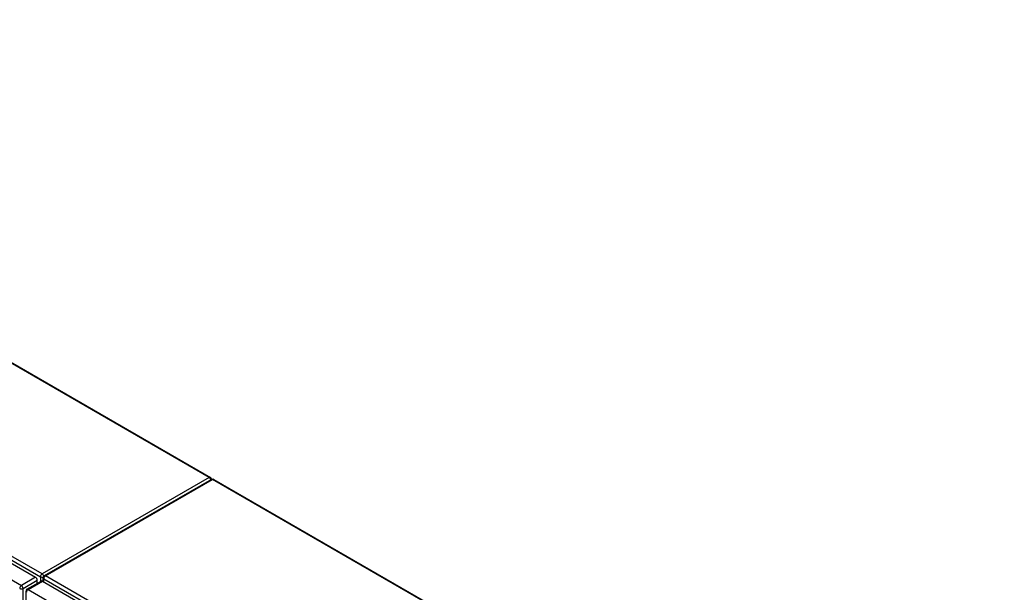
# Model space of a CAD drawing. Header units: inches. Extents: x 20 to 506, y 54 to 235.
# Tile 22 of 22: x 464 to 505, y 209 to 233. Entities that reach past the tile are written whole.
import ezdxf

# ---------------------------------------------------------------- set-up
doc = ezdxf.new("R2010")
doc.units = ezdxf.units.IN
doc.header["$MEASUREMENT"] = 0
doc.layers.add('Visible Edges(ANSI)', color=7, linetype='Continuous', lineweight=25)
doc.layers.add('Visible Tangent Edges(ANSI)', color=7, linetype='Continuous', lineweight=25)

msp = doc.modelspace()

# ---------------------------------------------------------------- linework, layer by layer
at = {"layer": 'Visible Edges(ANSI)'}
for p, q in [((438.676, 233.149), (471.596, 214.143)), ((430.683, 229.429), (464.344, 209.995)), ((471.637, 214.062), (464.706, 210.06)), ((471.736, 214.062), (504.544, 195.12)), ((463.984, 209.497), (464.574, 209.838)), ((464.414, 209.746), (464.414, 209.873)), ((464.624, 209.833), (498.285, 190.399)), ((464.656, 209.815), (464.656, 209.974)), ((463.934, 209.412), (463.934, 187.595))]:
    msp.add_line(p, q, dxfattribs=at)
for centre, start, end in [((471.546, 214.057), 5.2644, 60), ((471.686, 213.976), 60, 120), ((464.755, 209.974), 120, 180), ((464.033, 209.412), 120, 180)]:
    msp.add_arc(centre, 0.099, start, end, dxfattribs=at)
for centre, start_param, end_param in [((464.344, 209.914), 3.926991, 5.497787), ((464.624, 209.752), 5.497787, 6.283185)]:
    msp.add_ellipse(centre, major_axis=(-0.0495, 0.0857), ratio=0.57735, start_param=start_param, end_param=end_param, dxfattribs=at)
at = {"layer": 'Visible Tangent Edges(ANSI)'}
for p, q in [((471.546, 214.138), (438.647, 233.132)), ((464.615, 210.136), (430.814, 229.651)), ((430.744, 229.53), (464.545, 210.015)), ((430.092, 229.088), (463.754, 209.654)), ((471.546, 214.138), (464.615, 210.136)), ((464.755, 210.055), (471.686, 214.057)), ((504.544, 195.087), (471.686, 214.057)), ((498.556, 190.54), (464.755, 210.055)), ((464.344, 209.995), (463.754, 209.654)), ((463.824, 209.532), (464.414, 209.873)), ((464.033, 209.492), (464.624, 209.833)), ((464.545, 210.015), (464.545, 209.821)), ((464.685, 209.934), (498.486, 190.419)), ((464.685, 209.798), (464.685, 209.934)), ((463.824, 187.716), (463.824, 209.532)), ((464.033, 209.492), (497.695, 190.058))]:
    msp.add_line(p, q, dxfattribs=at)
for centre, major_axis, start_param, end_param in [((471.546, 214.057), (0.0495, 0.0857), 0, 0.785398), ((471.546, 214.057), (0.0495, -0.0857), 1.143718, 2.356194), ((471.686, 213.976), (-0.0495, 0.0857), 5.497787, 6.283185), ((471.686, 213.976), (0.0495, 0.0857), 0, 0.785398), ((464.615, 210.055), (0.0495, 0.0857), 0.785398, 2.356194), ((464.615, 210.055), (-0.0495, 0.0857), 4.23253, 5.497787), ((464.755, 209.974), (-0.0495, -0.0857), 3.926991, 5.497787), ((464.755, 209.974), (-0.0495, 0.0857), 5.497787, 6.283185), ((463.754, 209.573), (0.0495, 0.0857), 0.785398, 2.356194), ((463.754, 209.573), (-0.0495, 0.0857), 3.926991, 5.497787), ((464.615, 210.055), (-0.099, 0), 0.785398, 2.050655), ((464.755, 209.974), (-0.099, 0), 0, 0.785398), ((463.754, 209.573), (-0.099, 0), 0.785398, 2.356194), ((464.033, 209.412), (-0.099, 0), 0, 0.785398), ((464.033, 209.412), (-0.0495, -0.0857), 3.926991, 5.497787), ((464.033, 209.412), (-0.0495, 0.0857), 5.497787, 6.283185)]:
    msp.add_ellipse(centre, major_axis=major_axis, ratio=0.57735, start_param=start_param, end_param=end_param, dxfattribs=at)

doc.saveas('drawing.dxf')
